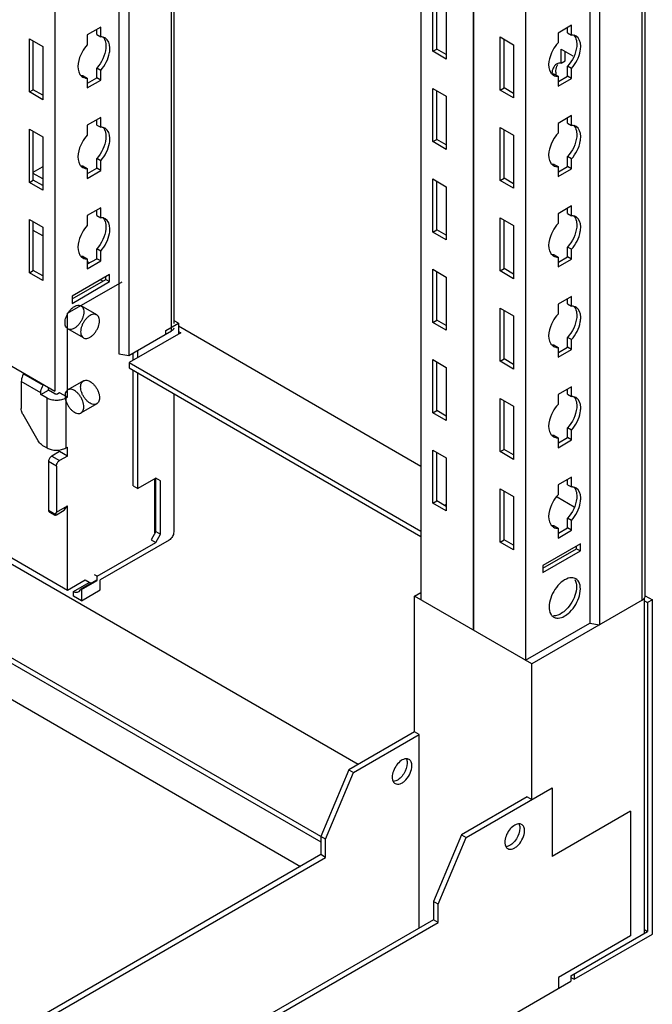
# Model space of a CAD drawing. Header units: millimetres. Extents: x 474 to 1324, y 193 to 2317.
# Tile 7 of 39: x 1181 to 1324, y 342 to 564. Entities that reach past the tile are written whole.
import ezdxf

# ---------------------------------------------------------------- set-up
doc = ezdxf.new("R2010")
doc.units = ezdxf.units.MM
doc.header["$LTSCALE"] = 163.201859
doc.layers.get('0').update_dxf_attribs({"linetype": 'CONTINUOUS'})
doc.layers.add('INTFCLR_18', color=7, linetype='CONTINUOUS')

msp = doc.modelspace()

# ---------------------------------------------------------------- linework, layer by layer
at = {"color": 7}
for p, q in [((1322.13, 433.8), (1322.13, 1941.88)), ((1321.47, 432.88), (1321.47, 1940.96)), ((1311.85, 1935.41), (1311.85, 427.33)), ((1283.28, 1934.22), (1283.28, 426.14)), ((1283.32, 1934.2), (1283.32, 426.12)), ((1309.62, 1934.12), (1309.62, 427.67)), ((1271.44, 1928), (1271.44, 432.98)), ((1295.13, 1927.38), (1295.13, 419.3)), ((1215.05, 493.7), (1215.05, 1895.44)), ((1215.71, 495.37), (1215.71, 1895.82)), ((1203.2, 1888.6), (1203.2, 488.5)), ((1205.43, 1889.89), (1205.43, 488.15)), ((1188.71, 1880.23), (1188.71, 480.13)), ((1274.16, 556.86), (1274.16, 568.86)), ((1275.05, 557.37), (1275.05, 568.35)), ((1277.2, 567.11), (1277.2, 555.11)), ((1305.49, 562.74), (1302.45, 560.99)), ((1305.49, 560.52), (1305.49, 562.74)), ((1199.07, 562.33), (1196.03, 560.58)), ((1196.03, 560.58), (1196.03, 558.35)), ((1198.18, 560.62), (1198.18, 561.82)), ((1198.18, 560.62), (1199.07, 560.11)), ((1199.07, 560.11), (1199.07, 562.33)), ((1302.45, 560.99), (1302.45, 558.76)), ((1304.6, 561.03), (1304.6, 562.23)), ((1304.6, 561.03), (1305.49, 560.52)), ((1182.94, 559.68), (1185.99, 557.92)), ((1182.94, 547.68), (1182.94, 559.68)), ((1183.83, 548.19), (1183.83, 559.17)), ((1289.36, 560.09), (1292.41, 558.33)), ((1289.36, 548.09), (1289.36, 560.09)), ((1290.25, 548.6), (1290.25, 559.58)), ((1292.41, 558.33), (1292.41, 546.33)), ((1185.99, 557.92), (1185.99, 545.92)), ((1274.16, 556.86), (1275.05, 557.37)), ((1277.2, 555.11), (1274.16, 556.86)), ((1277.2, 556.13), (1275.05, 557.37)), ((1303.15, 557.35), (1305.78, 555.83)), ((1303.15, 554.19), (1303.15, 557.35)), ((1304.04, 554.7), (1304.04, 556.84)), ((1303.15, 554.19), (1304.04, 554.7)), ((1199.07, 552.55), (1198.18, 553.06)), ((1198.18, 550.84), (1198.18, 553.06)), ((1199.07, 550.33), (1199.07, 552.55)), ((1301.56, 551.72), (1302.45, 551.21)), ((1305.49, 552.96), (1304.6, 553.47)), ((1304.6, 551.25), (1304.6, 553.47)), ((1305.49, 550.74), (1305.49, 552.96)), ((1195.14, 551.31), (1196.03, 550.8)), ((1196.03, 550.8), (1196.03, 548.57)), ((1196.03, 548.57), (1199.07, 550.33)), ((1196.11, 549.64), (1198.18, 550.84)), ((1199.07, 550.33), (1198.18, 550.84)), ((1302.45, 551.21), (1302.45, 548.98)), ((1302.45, 548.98), (1305.49, 550.74)), ((1302.53, 550.05), (1304.6, 551.25)), ((1305.49, 550.74), (1304.6, 551.25)), ((1182.94, 547.68), (1183.83, 548.19)), ((1185.99, 545.92), (1182.94, 547.68)), ((1185.99, 546.94), (1183.83, 548.19)), ((1274.16, 548.45), (1277.2, 546.7)), ((1274.16, 536.45), (1274.16, 548.45)), ((1275.05, 536.96), (1275.05, 547.94)), ((1289.36, 548.09), (1290.25, 548.6)), ((1292.41, 546.33), (1289.36, 548.09)), ((1292.41, 547.35), (1290.25, 548.6)), ((1277.2, 546.7), (1277.2, 534.69)), ((1199.07, 541.92), (1196.03, 540.16)), ((1198.18, 540.2), (1198.18, 541.41)), ((1199.07, 539.69), (1199.07, 541.92)), ((1305.49, 542.33), (1302.45, 540.57)), ((1302.45, 540.57), (1302.45, 538.35)), ((1304.6, 540.61), (1304.6, 541.82)), ((1304.6, 540.61), (1305.49, 540.1)), ((1305.49, 540.1), (1305.49, 542.33)), ((1182.94, 539.27), (1185.99, 537.51)), ((1182.94, 527.26), (1182.94, 539.27)), ((1183.83, 527.77), (1183.83, 538.76)), ((1196.03, 540.16), (1196.03, 537.94)), ((1198.18, 540.2), (1199.07, 539.69)), ((1289.36, 539.68), (1292.41, 537.92)), ((1289.36, 527.67), (1289.36, 539.68)), ((1290.25, 528.18), (1290.25, 539.16)), ((1185.99, 537.51), (1185.99, 525.51)), ((1274.16, 536.45), (1275.05, 536.96)), ((1277.2, 534.69), (1274.16, 536.45)), ((1277.2, 535.71), (1275.05, 536.96)), ((1292.41, 537.92), (1292.41, 525.92)), ((1199.07, 532.14), (1198.18, 532.65)), ((1198.18, 530.43), (1198.18, 532.65)), ((1199.07, 529.92), (1199.07, 532.14)), ((1305.49, 532.55), (1304.6, 533.06)), ((1304.6, 530.84), (1304.6, 533.06)), ((1305.49, 530.33), (1305.49, 532.55)), ((1183.83, 529.57), (1185.88, 530.75)), ((1195.14, 530.9), (1196.03, 530.39)), ((1196.03, 530.39), (1196.03, 528.16)), ((1196.03, 528.16), (1199.07, 529.92)), ((1196.11, 529.23), (1198.18, 530.43)), ((1199.07, 529.92), (1198.18, 530.43)), ((1301.56, 531.31), (1302.45, 530.8)), ((1302.45, 530.8), (1302.45, 528.57)), ((1302.45, 528.57), (1305.49, 530.33)), ((1302.53, 529.64), (1304.6, 530.84)), ((1305.49, 530.33), (1304.6, 530.84)), ((1182.94, 527.26), (1183.83, 527.77)), ((1185.99, 525.51), (1182.94, 527.26)), ((1185.99, 528.04), (1183.83, 529.28)), ((1185.99, 526.53), (1183.83, 527.77)), ((1274.16, 528.04), (1277.2, 526.28)), ((1274.16, 516.04), (1274.16, 528.04)), ((1275.05, 516.55), (1275.05, 527.53)), ((1289.36, 527.67), (1290.25, 528.18)), ((1292.41, 525.92), (1289.36, 527.67)), ((1292.41, 526.94), (1290.25, 528.18)), ((1277.2, 526.28), (1277.2, 514.28)), ((1199.07, 521.51), (1196.03, 519.75)), ((1198.18, 519.79), (1198.18, 521)), ((1199.07, 519.28), (1199.07, 521.51)), ((1305.49, 521.92), (1302.45, 520.16)), ((1304.6, 520.2), (1304.6, 521.41)), ((1305.49, 519.69), (1305.49, 521.92)), ((1182.94, 518.85), (1185.99, 517.1)), ((1182.94, 506.85), (1182.94, 518.85)), ((1183.83, 507.36), (1183.83, 518.34)), ((1196.03, 519.75), (1196.03, 517.53)), ((1198.18, 519.79), (1199.07, 519.28)), ((1289.36, 519.26), (1292.41, 517.51)), ((1289.36, 507.26), (1289.36, 519.26)), ((1290.25, 507.77), (1290.25, 518.75)), ((1302.45, 520.16), (1302.45, 517.94)), ((1304.6, 520.2), (1305.49, 519.69)), ((1185.99, 515.16), (1183.83, 516.4)), ((1185.99, 517.1), (1185.99, 505.09)), ((1274.16, 516.04), (1275.05, 516.55)), ((1277.2, 514.28), (1274.16, 516.04)), ((1277.2, 515.3), (1275.05, 516.55)), ((1292.41, 517.51), (1292.41, 505.5)), ((1199.07, 511.73), (1198.18, 512.24)), ((1198.18, 510.01), (1198.18, 512.24)), ((1199.07, 509.5), (1199.07, 511.73)), ((1305.49, 512.14), (1304.6, 512.65)), ((1304.6, 510.42), (1304.6, 512.65)), ((1305.49, 509.91), (1305.49, 512.14)), ((1195.14, 510.48), (1196.03, 509.97)), ((1196.03, 509.97), (1196.03, 507.75)), ((1196.03, 507.75), (1199.07, 509.5)), ((1196.54, 509.07), (1196.03, 509.36)), ((1196.11, 508.82), (1198.18, 510.01)), ((1199.07, 509.5), (1198.18, 510.01)), ((1301.56, 510.89), (1302.45, 510.38)), ((1302.45, 510.38), (1302.45, 508.16)), ((1302.45, 508.16), (1305.49, 509.91)), ((1302.53, 509.22), (1304.6, 510.42)), ((1305.49, 509.91), (1304.6, 510.42)), ((1182.94, 506.85), (1183.83, 507.36)), ((1185.99, 506.12), (1183.83, 507.36)), ((1274.16, 507.63), (1277.2, 505.87)), ((1274.16, 495.62), (1274.16, 507.63)), ((1275.05, 496.14), (1275.05, 507.12)), ((1289.36, 507.26), (1290.25, 507.77)), ((1292.41, 505.5), (1289.36, 507.26)), ((1292.41, 506.53), (1290.25, 507.77)), ((1065.32, 506.66), (1257.3, 395.83)), ((1185.99, 505.09), (1182.94, 506.85)), ((1201.08, 506.46), (1192.6, 501.56)), ((1192.6, 500.95), (1200.2, 505.34)), ((1199.55, 504.97), (1199.02, 505.27)), ((1200.2, 505.34), (1200.2, 505.95)), ((1200.2, 505.34), (1201.08, 504.83)), ((1201.08, 504.83), (1201.08, 506.46)), ((1277.2, 505.87), (1277.2, 493.87)), ((1191.54, 497.69), (1203.89, 504.82)), ((1192.6, 499.93), (1201.08, 504.83)), ((1192.6, 501.56), (1192.6, 499.93)), ((1305.49, 501.5), (1302.45, 499.75)), ((1304.6, 499.79), (1304.6, 500.99)), ((1305.49, 499.28), (1305.49, 501.5)), ((1289.36, 498.85), (1292.41, 497.09)), ((1289.36, 486.85), (1289.36, 498.85)), ((1290.25, 487.36), (1290.25, 498.34)), ((1302.45, 499.75), (1302.45, 497.52)), ((1304.6, 499.79), (1305.49, 499.28)), ((1191.54, 478.7), (1191.54, 497.69)), ((1216.64, 495.44), (1215.71, 495.98)), ((1274.16, 495.62), (1275.05, 496.14)), ((1277.2, 494.89), (1275.05, 496.14)), ((1292.41, 497.09), (1292.41, 485.09)), ((1165.02, 493.81), (1188.71, 480.13)), ((1213.81, 493.81), (1216.64, 495.44)), ((1213.81, 492.99), (1213.81, 493.81)), ((1216.64, 495.44), (1216.64, 492.99)), ((1216.64, 494.83), (1271.44, 463.19)), ((1277.2, 493.87), (1274.16, 495.62)), ((1205.43, 488.15), (1215.05, 493.7)), ((1217.17, 493.3), (1205.5, 486.56)), ((1216.64, 493.6), (1217.17, 493.3)), ((1305.49, 491.73), (1304.6, 492.24)), ((1304.6, 490.01), (1304.6, 492.24)), ((1305.49, 489.5), (1305.49, 491.73)), ((1207.45, 487.68), (1207.45, 489.32)), ((1301.56, 490.48), (1302.45, 489.97)), ((1302.45, 489.97), (1302.45, 487.75)), ((1302.45, 487.75), (1305.49, 489.5)), ((1302.53, 488.81), (1304.6, 490.01)), ((1305.49, 489.5), (1304.6, 490.01)), ((1203.2, 488.5), (1205.43, 488.15)), ((1206.39, 487.07), (1206.39, 488.7)), ((1274.16, 487.21), (1277.2, 485.46)), ((1274.16, 475.21), (1274.16, 487.21)), ((1289.36, 486.85), (1290.25, 487.36)), ((1292.41, 486.11), (1290.25, 487.36)), ((1249.87, 378.89), (1065.32, 485.43)), ((1205.5, 486.56), (1271.44, 448.49)), ((1205.5, 486.56), (1205.5, 485.34)), ((1205.5, 485.34), (1271.44, 447.27)), ((1206.39, 458.7), (1206.39, 484.83)), ((1275.05, 475.72), (1275.05, 486.7)), ((1277.2, 485.46), (1277.2, 473.46)), ((1292.41, 485.09), (1289.36, 486.85)), ((1065.32, 484.21), (1248.81, 378.27)), ((1181.62, 483.99), (1186.04, 481.44)), ((1207.45, 458.08), (1207.45, 484.21)), ((1185.53, 479.69), (1181.11, 482.24)), ((1181.11, 482.24), (1181.11, 476.21)), ((1187.29, 480.33), (1187.29, 480.71)), ((1305.49, 481.09), (1302.45, 479.34)), ((1304.6, 479.38), (1304.6, 480.58)), ((1305.49, 478.87), (1305.49, 481.09)), ((1185.53, 479.31), (1187.29, 480.33)), ((1185.53, 479.31), (1185.53, 479.69)), ((1186.94, 478.5), (1185.53, 479.31)), ((1186.94, 467.27), (1186.94, 478.5)), ((1188.71, 479.52), (1187.29, 480.33)), ((1189.77, 479.72), (1189.41, 479.52)), ((1191.54, 478.7), (1189.77, 479.72)), ((1191.54, 478.7), (1191.18, 478.5)), ((1191.18, 478.5), (1191.18, 467.27)), ((1215.58, 479.52), (1215.58, 448.29)), ((1289.36, 478.44), (1292.41, 476.68)), ((1289.36, 466.43), (1289.36, 478.44)), ((1302.45, 479.34), (1302.45, 477.11)), ((1304.6, 479.38), (1305.49, 478.87)), ((1065.32, 476.04), (1244.22, 372.76)), ((1290.25, 466.95), (1290.25, 477.93)), ((1292.41, 476.68), (1292.41, 464.68)), ((1184.93, 468.91), (1181.52, 474.82)), ((1274.16, 475.21), (1275.05, 475.72)), ((1277.2, 473.46), (1274.16, 475.21)), ((1277.2, 474.48), (1275.05, 475.72)), ((1305.49, 471.31), (1304.6, 471.82)), ((1304.6, 469.6), (1304.6, 471.82)), ((1301.56, 470.07), (1302.45, 469.56)), ((1302.45, 469.56), (1302.45, 467.33)), ((1302.53, 468.4), (1304.6, 469.6)), ((1305.49, 469.09), (1304.6, 469.6)), ((1305.49, 469.09), (1305.49, 471.31)), ((1185.93, 467.85), (1186.94, 467.27)), ((1191.18, 467.27), (1191.54, 467.47)), ((1191.54, 465.43), (1191.54, 467.47)), ((1302.45, 467.33), (1305.49, 469.09)), ((1189.77, 466.45), (1188, 465.43)), ((1188, 465.43), (1189.77, 464.41)), ((1191.54, 465.43), (1189.77, 466.45)), ((1191.54, 465.43), (1189.77, 464.41)), ((1274.16, 466.8), (1277.2, 465.05)), ((1274.16, 454.8), (1274.16, 466.8)), ((1275.05, 455.31), (1275.05, 466.29)), ((1277.2, 465.05), (1277.2, 453.04)), ((1289.36, 466.43), (1290.25, 466.95)), ((1292.41, 464.68), (1289.36, 466.43)), ((1292.41, 465.7), (1290.25, 466.95)), ((1189.06, 463.19), (1187.29, 464.21)), ((1187.29, 464.21), (1187.29, 453.19)), ((1189.06, 463.19), (1189.06, 452.76)), ((1211.51, 460.43), (1207.45, 458.08)), ((1212.57, 459.82), (1211.51, 460.43)), ((1211.51, 448.39), (1211.51, 460.43)), ((1305.49, 460.68), (1302.45, 458.92)), ((1305.49, 458.45), (1305.49, 460.68)), ((1206.39, 458.7), (1207.45, 458.08)), ((1211.34, 448.08), (1211.34, 460.33)), ((1212.57, 447.78), (1212.57, 459.82)), ((1302.45, 458.92), (1302.45, 456.7)), ((1304.6, 458.96), (1304.6, 460.17)), ((1304.6, 458.96), (1305.49, 458.45)), ((1289.36, 458.02), (1292.41, 456.27)), ((1289.36, 446.02), (1289.36, 458.02)), ((1290.25, 446.53), (1290.25, 457.51)), ((1292.41, 456.27), (1292.41, 444.27)), ((1302.22, 456.24), (1306.1, 454)), ((1189.06, 452.76), (1191.54, 454.19)), ((1190.83, 453.19), (1191.54, 454.19)), ((1191.54, 435.08), (1191.54, 454.19)), ((1274.16, 454.8), (1275.05, 455.31)), ((1277.2, 453.04), (1274.16, 454.8)), ((1277.2, 454.06), (1275.05, 455.31)), ((1277.2, 454.47), (1276.85, 454.27)), ((1187.29, 453.19), (1188.76, 452.34)), ((1187.5, 452.73), (1188.68, 452.05)), ((1189.06, 452.76), (1188.76, 452.34)), ((1189.06, 452.17), (1190.83, 453.19)), ((1211.34, 451.8), (1211.51, 451.9)), ((1211.51, 449.41), (1211.34, 449.51)), ((1301.56, 449.66), (1302.45, 449.15)), ((1305.49, 450.9), (1304.6, 451.41)), ((1304.6, 449.19), (1304.6, 451.41)), ((1305.49, 448.68), (1305.49, 450.9)), ((1191.54, 435.08), (1167.14, 449.16)), ((1211.51, 448.39), (1210.45, 446.55)), ((1211.51, 448.39), (1212.57, 447.78)), ((1211.51, 445.94), (1212.57, 447.78)), ((1302.45, 449.15), (1302.45, 446.92)), ((1302.45, 446.92), (1305.49, 448.68)), ((1302.53, 447.99), (1304.6, 449.19)), ((1305.49, 448.68), (1304.6, 449.19)), ((1198.25, 438.28), (1211.51, 445.94)), ((1214.52, 446.45), (1198.96, 437.47)), ((1210.45, 446.55), (1211.51, 445.94)), ((1289.36, 446.02), (1290.25, 446.53)), ((1292.41, 444.27), (1289.36, 446.02)), ((1292.41, 445.29), (1290.25, 446.53)), ((1307.5, 445.63), (1299.02, 440.74)), ((1306.62, 444.51), (1306.62, 445.12)), ((1307.5, 444), (1307.5, 445.63)), ((1299.02, 440.12), (1306.62, 444.51)), ((1299.02, 439.1), (1307.5, 444)), ((1306.62, 444.51), (1307.5, 444)), ((1299.02, 440.74), (1299.02, 439.1)), ((1198.25, 438.28), (1197.67, 438.62)), ((1198.25, 437.3), (1198.25, 438.28)), ((1195.55, 437.4), (1191.54, 435.08)), ((1192.95, 434.81), (1196.49, 436.86)), ((1198.11, 437.39), (1194.57, 435.35)), ((1194.72, 435.26), (1198.25, 437.3)), ((1196.49, 436.86), (1195.55, 437.4)), ((1198.11, 437.39), (1198.25, 437.3)), ((1198.96, 435.22), (1198.96, 437.47)), ((1192.95, 433.79), (1192.95, 434.81)), ((1194.72, 432.77), (1192.95, 433.79)), ((1194.57, 435.35), (1194.72, 435.26)), ((1194.72, 435.26), (1194.72, 432.77)), ((1194.72, 432.77), (1198.96, 435.22)), ((1270.03, 433.79), (1271.44, 434.61)), ((1296.54, 418.49), (1270.03, 433.79)), ((1270.03, 403.18), (1270.03, 433.79)), ((1322.18, 433.89), (1323.77, 432.98)), ((1322, 433.18), (1296.54, 418.49)), ((1321.78, 433.31), (1322, 433.18)), ((1322, 357.66), (1322, 433.18)), ((1322, 432.77), (1322.7, 432.37)), ((1323.77, 432.98), (1322.7, 432.37)), ((1322.7, 432.37), (1322.7, 358.06)), ((1323.77, 357.45), (1323.77, 432.98)), ((1295.13, 419.3), (1309.62, 427.67)), ((1309.62, 427.67), (1311.85, 427.33)), ((1296.54, 387.87), (1296.54, 418.49)), ((1270.03, 403.18), (1255.18, 394.6)), ((1256.24, 393.99), (1271.09, 402.56)), ((1271.09, 402.56), (1270.03, 403.18)), ((1271.09, 358.88), (1271.09, 402.56)), ((1255.18, 394.6), (1248.81, 379.5)), ((1249.87, 378.89), (1256.24, 393.99)), ((1255.18, 394.6), (1256.24, 393.99)), ((1281.69, 379.29), (1301.14, 390.52)), ((1301.14, 390.52), (1301.14, 375.01)), ((1295.48, 388.48), (1280.63, 379.91)), ((1295.48, 388.48), (1296.54, 387.87)), ((1318.82, 385.21), (1301.14, 375.01)), ((1318.82, 385.21), (1318.82, 357.04)), ((1248.81, 379.5), (1248.81, 375.42)), ((1249.87, 374.8), (1249.87, 378.89)), ((1280.63, 379.91), (1274.27, 364.8)), ((1275.33, 364.19), (1281.69, 379.29)), ((1280.63, 379.91), (1281.69, 379.29)), ((1248.81, 375.42), (1066.73, 270.29)), ((1066.73, 269.07), (1249.87, 374.8)), ((1249.87, 374.8), (1248.81, 375.42)), ((1275.33, 364.19), (1274.27, 364.8)), ((1274.27, 364.8), (1274.27, 360.72)), ((1275.33, 360.11), (1275.33, 364.19)), ((1274.27, 360.72), (1087.95, 253.15)), ((1275.33, 360.11), (1274.27, 360.72)), ((1087.95, 251.92), (1275.33, 360.11)), ((1305.38, 348.06), (1322.7, 358.06)), ((1322, 358.47), (1322.7, 358.06)), ((1318.82, 357.04), (1302.55, 347.65)), ((1306.09, 347.25), (1323.77, 357.45)), ((1302.55, 347.65), (1302.55, 345.2)), ((1305.38, 348.06), (1305.38, 346.84)), ((1305.38, 347.65), (1306.09, 347.25)), ((1306.09, 348.47), (1306.09, 347.25)), ((1057.89, 203.95), (1305.38, 346.84))]:
    msp.add_line(p, q, dxfattribs=at)
for centre, radius, start, end in [((1304.38, 552.59), 2.36, 149.7194, 156.8236), ((1305.02, 551.66), 3.96, 170.3962, 176.1065), ((1302.27, 552.93), 1.71, 226.6668, 240.1461), ((1306.97, 552.13), 5.02, 180.0422, 183.7092), ((1307.54, 552.16), 5.59, 183.6871, 186.1493), ((1195.85, 552.52), 1.71, 226.6668, 240.1461), ((1195.85, 532.11), 1.71, 226.6668, 240.1461), ((1302.27, 532.52), 1.71, 226.6668, 240.1461), ((1195.85, 511.7), 1.71, 226.6668, 240.1461), ((1302.27, 512.11), 1.71, 226.6668, 240.1461), ((1302.27, 491.69), 1.71, 226.6668, 240.1461), ((1302.27, 471.28), 1.71, 226.6668, 240.1461), ((1302.27, 450.87), 1.71, 226.6668, 240.1461), ((1305.63, 436.26), 1.68, 60.0136, 73.1942)]:
    msp.add_arc(centre, radius, start, end, dxfattribs=at)
for centre, major_axis, ratio, start_param, end_param in [((1189.47, 452.75), (0.803, 0.688), 0.218391, 2.432926, 4.003723), ((1209.21, 449.38), (2.93, 3.2), 0.201909, 0.476601, 0.568129)]:
    msp.add_ellipse(centre, major_axis=major_axis, ratio=ratio, start_param=start_param, end_param=end_param, dxfattribs=at)
for points, knots in [([(1305.9, 560.49), (1305.83, 560.5), (1305.69, 560.52), (1305.56, 560.52), (1305.49, 560.52)], [0, 0, 0, 0, 0.493256, 1, 1, 1, 1]), ([(1196.03, 558.35), (1195.57, 557.84), (1194.26, 555.96), (1193.47, 553.07), (1194.37, 551.65)], [0, 0, 0, 0, 0.288497, 1, 1, 1, 1]), ([(1200.18, 558.92), (1200.28, 558.48), (1200.32, 556.34), (1199.28, 554.29), (1198.18, 553.06)], [0, 0, 0, 0, 0.217202, 1, 1, 1, 1]), ([(1199.48, 560.08), (1199.41, 560.09), (1199.27, 560.11), (1199.14, 560.11), (1199.07, 560.11)], [0, 0, 0, 0, 0.493256, 1, 1, 1, 1]), ([(1201.06, 556.55), (1201.13, 556.91), (1201.26, 558.06), (1200.81, 559.46), (1200.1, 559.87)], [0, 0, 0, 0, 0.308884, 1, 1, 1, 1]), ([(1302.45, 558.76), (1301.99, 558.25), (1300.68, 556.37), (1299.89, 553.48), (1300.79, 552.06)], [0, 0, 0, 0, 0.288497, 1, 1, 1, 1]), ([(1306.6, 559.33), (1306.7, 558.89), (1306.74, 556.75), (1305.7, 554.7), (1304.6, 553.47)], [0, 0, 0, 0, 0.217202, 1, 1, 1, 1]), ([(1307.48, 556.96), (1307.55, 557.32), (1307.68, 558.47), (1307.23, 559.87), (1306.52, 560.28)], [0, 0, 0, 0, 0.308884, 1, 1, 1, 1]), ([(1303.15, 554.19), (1303.07, 554.19), (1302.9, 554.19), (1302.73, 554.17), (1302.65, 554.15)], [0, 0, 0, 0, 0.508153, 1, 1, 1, 1]), ([(1194.37, 551.65), (1194.41, 551.58), (1194.51, 551.45), (1194.62, 551.33), (1194.67, 551.28)], [0, 0, 0, 0, 0.507362, 1, 1, 1, 1]), ([(1300.79, 552.06), (1300.83, 551.99), (1300.93, 551.86), (1301.04, 551.74), (1301.09, 551.69)], [0, 0, 0, 0, 0.507362, 1, 1, 1, 1]), ([(1301.56, 551.72), (1301.49, 551.72), (1301.35, 551.72), (1301.22, 551.73), (1301.15, 551.74)], [0, 0, 0, 0, 0.506746, 1, 1, 1, 1]), ([(1195.14, 551.31), (1195.07, 551.31), (1194.93, 551.31), (1194.8, 551.32), (1194.73, 551.33)], [0, 0, 0, 0, 0.506746, 1, 1, 1, 1]), ([(1195.54, 550.84), (1195.62, 550.82), (1195.78, 550.8), (1195.94, 550.8), (1196.03, 550.8)], [0, 0, 0, 0, 0.492174, 1, 1, 1, 1]), ([(1301.96, 551.25), (1302.04, 551.23), (1302.2, 551.21), (1302.36, 551.21), (1302.45, 551.21)], [0, 0, 0, 0, 0.492174, 1, 1, 1, 1]), ([(1200.18, 538.51), (1200.28, 538.06), (1200.32, 535.93), (1199.28, 533.88), (1198.18, 532.65)], [0, 0, 0, 0, 0.217202, 1, 1, 1, 1]), ([(1199.48, 539.67), (1199.41, 539.68), (1199.27, 539.7), (1199.14, 539.7), (1199.07, 539.69)], [0, 0, 0, 0, 0.493256, 1, 1, 1, 1]), ([(1201.06, 536.14), (1201.13, 536.5), (1201.26, 537.65), (1200.81, 539.05), (1200.1, 539.46)], [0, 0, 0, 0, 0.308884, 1, 1, 1, 1]), ([(1302.45, 538.35), (1301.99, 537.84), (1300.68, 535.96), (1299.89, 533.07), (1300.79, 531.65)], [0, 0, 0, 0, 0.288497, 1, 1, 1, 1]), ([(1306.6, 538.92), (1306.7, 538.47), (1306.74, 536.34), (1305.7, 534.29), (1304.6, 533.06)], [0, 0, 0, 0, 0.217202, 1, 1, 1, 1]), ([(1305.9, 540.08), (1305.83, 540.09), (1305.69, 540.11), (1305.56, 540.11), (1305.49, 540.1)], [0, 0, 0, 0, 0.493256, 1, 1, 1, 1]), ([(1307.48, 536.55), (1307.55, 536.91), (1307.68, 538.06), (1307.23, 539.46), (1306.52, 539.87)], [0, 0, 0, 0, 0.308884, 1, 1, 1, 1]), ([(1196.03, 537.94), (1195.57, 537.43), (1194.26, 535.55), (1193.47, 532.66), (1194.37, 531.24)], [0, 0, 0, 0, 0.288497, 1, 1, 1, 1]), ([(1300.79, 531.65), (1300.83, 531.58), (1300.93, 531.45), (1301.04, 531.33), (1301.09, 531.27)], [0, 0, 0, 0, 0.507362, 1, 1, 1, 1]), ([(1194.37, 531.24), (1194.41, 531.17), (1194.51, 531.04), (1194.62, 530.92), (1194.67, 530.86)], [0, 0, 0, 0, 0.507362, 1, 1, 1, 1]), ([(1195.14, 530.9), (1195.07, 530.89), (1194.93, 530.89), (1194.8, 530.91), (1194.73, 530.92)], [0, 0, 0, 0, 0.506746, 1, 1, 1, 1]), ([(1195.54, 530.42), (1195.62, 530.41), (1195.78, 530.39), (1195.94, 530.38), (1196.03, 530.39)], [0, 0, 0, 0, 0.492174, 1, 1, 1, 1]), ([(1301.56, 531.31), (1301.49, 531.3), (1301.35, 531.3), (1301.22, 531.32), (1301.15, 531.33)], [0, 0, 0, 0, 0.506746, 1, 1, 1, 1]), ([(1301.96, 530.83), (1302.04, 530.82), (1302.2, 530.8), (1302.36, 530.79), (1302.45, 530.8)], [0, 0, 0, 0, 0.492174, 1, 1, 1, 1]), ([(1199.48, 519.26), (1199.41, 519.27), (1199.27, 519.28), (1199.14, 519.28), (1199.07, 519.28)], [0, 0, 0, 0, 0.493256, 1, 1, 1, 1]), ([(1201.06, 515.73), (1201.13, 516.09), (1201.26, 517.24), (1200.81, 518.64), (1200.1, 519.04)], [0, 0, 0, 0, 0.308884, 1, 1, 1, 1]), ([(1306.6, 518.51), (1306.7, 518.06), (1306.74, 515.93), (1305.7, 513.87), (1304.6, 512.65)], [0, 0, 0, 0, 0.217202, 1, 1, 1, 1]), ([(1305.9, 519.67), (1305.83, 519.68), (1305.69, 519.69), (1305.56, 519.69), (1305.49, 519.69)], [0, 0, 0, 0, 0.493256, 1, 1, 1, 1]), ([(1307.48, 516.14), (1307.55, 516.5), (1307.68, 517.65), (1307.23, 519.05), (1306.52, 519.45)], [0, 0, 0, 0, 0.308884, 1, 1, 1, 1]), ([(1196.03, 517.53), (1195.57, 517.02), (1194.26, 515.13), (1193.47, 512.25), (1194.37, 510.83)], [0, 0, 0, 0, 0.288497, 1, 1, 1, 1]), ([(1200.18, 518.1), (1200.28, 517.65), (1200.32, 515.52), (1199.28, 513.47), (1198.18, 512.24)], [0, 0, 0, 0, 0.217202, 1, 1, 1, 1]), ([(1302.45, 517.94), (1301.99, 517.43), (1300.68, 515.54), (1299.89, 512.66), (1300.79, 511.24)], [0, 0, 0, 0, 0.288497, 1, 1, 1, 1]), ([(1194.37, 510.83), (1194.41, 510.76), (1194.51, 510.62), (1194.62, 510.51), (1194.67, 510.45)], [0, 0, 0, 0, 0.507362, 1, 1, 1, 1]), ([(1195.14, 510.48), (1195.07, 510.48), (1194.93, 510.48), (1194.8, 510.5), (1194.73, 510.51)], [0, 0, 0, 0, 0.506746, 1, 1, 1, 1]), ([(1195.54, 510.01), (1195.62, 509.99), (1195.78, 509.97), (1195.94, 509.97), (1196.03, 509.97)], [0, 0, 0, 0, 0.492174, 1, 1, 1, 1]), ([(1300.79, 511.24), (1300.83, 511.17), (1300.93, 511.03), (1301.04, 510.92), (1301.09, 510.86)], [0, 0, 0, 0, 0.507362, 1, 1, 1, 1]), ([(1301.56, 510.89), (1301.49, 510.89), (1301.35, 510.89), (1301.22, 510.91), (1301.15, 510.92)], [0, 0, 0, 0, 0.506746, 1, 1, 1, 1]), ([(1301.96, 510.42), (1302.04, 510.4), (1302.2, 510.38), (1302.36, 510.38), (1302.45, 510.38)], [0, 0, 0, 0, 0.492174, 1, 1, 1, 1]), ([(1305.9, 499.26), (1305.83, 499.27), (1305.69, 499.28), (1305.56, 499.28), (1305.49, 499.28)], [0, 0, 0, 0, 0.493256, 1, 1, 1, 1]), ([(1307.48, 495.72), (1307.55, 496.08), (1307.68, 497.24), (1307.23, 498.63), (1306.52, 499.04)], [0, 0, 0, 0, 0.308884, 1, 1, 1, 1]), ([(1302.45, 497.52), (1301.99, 497.02), (1300.68, 495.13), (1299.89, 492.24), (1300.79, 490.82)], [0, 0, 0, 0, 0.288497, 1, 1, 1, 1]), ([(1306.6, 498.1), (1306.7, 497.65), (1306.74, 495.52), (1305.7, 493.46), (1304.6, 492.24)], [0, 0, 0, 0, 0.217202, 1, 1, 1, 1]), ([(1300.79, 490.82), (1300.83, 490.75), (1300.93, 490.62), (1301.04, 490.5), (1301.09, 490.45)], [0, 0, 0, 0, 0.507362, 1, 1, 1, 1]), ([(1301.56, 490.48), (1301.49, 490.48), (1301.35, 490.48), (1301.22, 490.49), (1301.15, 490.5)], [0, 0, 0, 0, 0.506746, 1, 1, 1, 1]), ([(1301.96, 490.01), (1302.04, 489.99), (1302.2, 489.97), (1302.36, 489.97), (1302.45, 489.97)], [0, 0, 0, 0, 0.492174, 1, 1, 1, 1]), ([(1181.62, 483.99), (1181.54, 483.85), (1181.27, 483.3), (1181.11, 482.69), (1181.11, 482.24)], [0, 0, 0, 0, 0.267143, 1, 1, 1, 1]), ([(1185.53, 479.69), (1185.53, 479.83), (1185.58, 480.44), (1185.81, 481.03), (1186.04, 481.44)], [0, 0, 0, 0, 0.229115, 1, 1, 1, 1]), ([(1191.18, 478.5), (1190.88, 478.32), (1190.18, 478.07), (1189.06, 477.95), (1187.94, 478.07), (1187.24, 478.32), (1186.94, 478.5)], [0, 0, 0, 0, 0.237228, 0.499999, 0.762771, 1, 1, 1, 1]), ([(1188.71, 479.52), (1188.81, 479.46), (1189.06, 479.41), (1189.31, 479.46), (1189.41, 479.52)], [0, 0, 0, 0, 0.500001, 1, 1, 1, 1]), ([(1305.9, 478.84), (1305.83, 478.85), (1305.69, 478.87), (1305.56, 478.87), (1305.49, 478.87)], [0, 0, 0, 0, 0.493256, 1, 1, 1, 1]), ([(1307.48, 475.31), (1307.55, 475.67), (1307.68, 476.82), (1307.23, 478.22), (1306.52, 478.63)], [0, 0, 0, 0, 0.308884, 1, 1, 1, 1]), ([(1181.52, 474.82), (1181.46, 474.93), (1181.24, 475.37), (1181.11, 475.86), (1181.11, 476.21)], [0, 0, 0, 0, 0.267143, 1, 1, 1, 1]), ([(1302.45, 477.11), (1301.99, 476.6), (1300.68, 474.72), (1299.89, 471.83), (1300.79, 470.41)], [0, 0, 0, 0, 0.288497, 1, 1, 1, 1]), ([(1306.6, 477.68), (1306.7, 477.24), (1306.74, 475.1), (1305.7, 473.05), (1304.6, 471.82)], [0, 0, 0, 0, 0.217202, 1, 1, 1, 1]), ([(1300.79, 470.41), (1300.83, 470.34), (1300.93, 470.21), (1301.04, 470.09), (1301.09, 470.04)], [0, 0, 0, 0, 0.507362, 1, 1, 1, 1]), ([(1301.56, 470.07), (1301.49, 470.07), (1301.35, 470.07), (1301.22, 470.08), (1301.15, 470.09)], [0, 0, 0, 0, 0.506746, 1, 1, 1, 1]), ([(1301.96, 469.6), (1302.04, 469.58), (1302.2, 469.56), (1302.36, 469.55), (1302.45, 469.56)], [0, 0, 0, 0, 0.492174, 1, 1, 1, 1]), ([(1185.93, 467.85), (1185.84, 467.91), (1185.44, 468.19), (1185.12, 468.58), (1184.93, 468.91)], [0, 0, 0, 0, 0.229115, 1, 1, 1, 1]), ([(1186.94, 467.27), (1187.24, 467.1), (1187.94, 466.84), (1189.06, 466.72), (1190.18, 466.84), (1190.88, 467.1), (1191.18, 467.27)], [0, 0, 0, 0, 0.237229, 0.500001, 0.762772, 1, 1, 1, 1]), ([(1188, 465.43), (1187.79, 465.31), (1187.46, 464.93), (1187.29, 464.45), (1187.29, 464.21)], [0, 0, 0, 0, 0.499998, 1, 1, 1, 1]), ([(1189.06, 463.19), (1189.06, 463.43), (1189.23, 463.91), (1189.56, 464.29), (1189.77, 464.41)], [0, 0, 0, 0, 0.500002, 1, 1, 1, 1]), ([(1305.9, 458.43), (1305.83, 458.44), (1305.69, 458.46), (1305.56, 458.46), (1305.49, 458.45)], [0, 0, 0, 0, 0.493256, 1, 1, 1, 1]), ([(1307.48, 454.9), (1307.55, 455.26), (1307.68, 456.41), (1307.23, 457.81), (1306.52, 458.22)], [0, 0, 0, 0, 0.308884, 1, 1, 1, 1]), ([(1302.45, 456.7), (1301.99, 456.19), (1300.68, 454.31), (1299.89, 451.42), (1300.79, 450)], [0, 0, 0, 0, 0.288497, 1, 1, 1, 1]), ([(1306.6, 457.27), (1306.7, 456.82), (1306.74, 454.69), (1305.7, 452.64), (1304.6, 451.41)], [0, 0, 0, 0, 0.217202, 1, 1, 1, 1]), ([(1187.29, 453.19), (1187.29, 453.09), (1187.32, 452.91), (1187.43, 452.77), (1187.5, 452.73)], [0, 0, 0, 0, 0.550835, 1, 1, 1, 1]), ([(1300.79, 450), (1300.83, 449.93), (1300.93, 449.8), (1301.04, 449.68), (1301.09, 449.62)], [0, 0, 0, 0, 0.507362, 1, 1, 1, 1]), ([(1301.56, 449.66), (1301.49, 449.65), (1301.35, 449.65), (1301.22, 449.67), (1301.15, 449.68)], [0, 0, 0, 0, 0.506746, 1, 1, 1, 1]), ([(1215.58, 448.29), (1215.58, 447.92), (1215.33, 447.21), (1214.83, 446.63), (1214.52, 446.45)], [0, 0, 0, 0, 0.500002, 1, 1, 1, 1]), ([(1301.96, 449.18), (1302.04, 449.17), (1302.2, 449.14), (1302.36, 449.14), (1302.45, 449.15)], [0, 0, 0, 0, 0.492174, 1, 1, 1, 1]), ([(1197.07, 436.73), (1197.02, 436.73), (1196.82, 436.75), (1196.63, 436.8), (1196.49, 436.86)], [0, 0, 0, 0, 0.235601, 1, 1, 1, 1]), ([(1192.95, 434.81), (1193.15, 434.74), (1193.55, 434.64), (1193.96, 434.74), (1194.12, 434.83)], [0, 0, 0, 0, 0.536407, 1, 1, 1, 1]), ([(1194.12, 434.83), (1194.17, 434.86), (1194.36, 434.99), (1194.5, 435.19), (1194.57, 435.35)], [0, 0, 0, 0, 0.241226, 1, 1, 1, 1]), ([(1321.95, 433.29), (1322.01, 433.37), (1322.09, 433.53), (1322.13, 433.71), (1322.13, 433.8)], [0, 0, 0, 0, 0.518081, 1, 1, 1, 1]), ([(1300.79, 429.76), (1300.82, 429.71), (1300.87, 429.62), (1300.93, 429.54), (1300.96, 429.5)], [0, 0, 0, 0, 0.505962, 1, 1, 1, 1]), ([(1303.88, 430.38), (1303.68, 430.22), (1302.97, 429.68), (1302.07, 429.31), (1301.43, 429.33)], [0, 0, 0, 0, 0.288047, 1, 1, 1, 1]), ([(1301.47, 429.06), (1301.68, 428.93), (1302.84, 428.59), (1304.03, 429.26), (1304.74, 429.85)], [0, 0, 0, 0, 0.209965, 1, 1, 1, 1]), ([(1268.07, 397.06), (1267.69, 397.03), (1266.86, 396.65), (1265.9, 395.64), (1265.19, 394.35), (1264.97, 393.37), (1264.97, 392.91)], [0, 0, 0, 0, 0.209027, 0.469271, 0.747282, 1, 1, 1, 1]), ([(1268.36, 396.09), (1268.36, 395.24), (1267.75, 393.62), (1266.52, 392.34), (1265.76, 392.05)], [0, 0, 0, 0, 0.512299, 1, 1, 1, 1]), ([(1268.15, 397.07), (1268.18, 397.01), (1268.32, 396.7), (1268.36, 396.35), (1268.36, 396.09)], [0, 0, 0, 0, 0.227931, 1, 1, 1, 1]), ([(1269.42, 395.48), (1269.42, 395.78), (1269.35, 396.34), (1268.98, 396.8), (1268.77, 396.92)], [0, 0, 0, 0, 0.550846, 1, 1, 1, 1]), ([(1265.62, 391.47), (1265.95, 391.28), (1266.67, 391.31), (1267.46, 391.76), (1268.32, 392.51), (1269.11, 393.75), (1269.42, 394.92), (1269.42, 395.48)], [0, 0, 0, 0, 0.183271, 0.301469, 0.436196, 0.728893, 1, 1, 1, 1]), ([(1264.97, 392.91), (1264.97, 392.82), (1264.99, 392.48), (1265.07, 392.15), (1265.18, 391.94)], [0, 0, 0, 0, 0.273775, 1, 1, 1, 1]), ([(1293.53, 382.37), (1293.14, 382.34), (1292.32, 381.95), (1291.35, 380.95), (1290.64, 379.66), (1290.43, 378.68), (1290.43, 378.21)], [0, 0, 0, 0, 0.209027, 0.469271, 0.747282, 1, 1, 1, 1]), ([(1291.08, 376.77), (1291.41, 376.58), (1292.13, 376.62), (1292.91, 377.06), (1293.77, 377.82), (1294.57, 379.06), (1294.88, 380.22), (1294.88, 380.78)], [0, 0, 0, 0, 0.183271, 0.301469, 0.436196, 0.728893, 1, 1, 1, 1]), ([(1293.82, 381.4), (1293.82, 380.55), (1293.21, 378.92), (1291.97, 377.64), (1291.21, 377.36)], [0, 0, 0, 0, 0.512299, 1, 1, 1, 1]), ([(1293.6, 382.38), (1293.64, 382.31), (1293.78, 382), (1293.82, 381.66), (1293.82, 381.4)], [0, 0, 0, 0, 0.227931, 1, 1, 1, 1]), ([(1294.88, 380.78), (1294.88, 381.08), (1294.81, 381.64), (1294.44, 382.1), (1294.23, 382.23)], [0, 0, 0, 0, 0.550846, 1, 1, 1, 1]), ([(1290.43, 378.21), (1290.43, 378.12), (1290.44, 377.79), (1290.52, 377.45), (1290.64, 377.24)], [0, 0, 0, 0, 0.273775, 1, 1, 1, 1])]:
    msp.add_open_spline(points, degree=3, knots=knots, dxfattribs=at)
for points in [[(1306.52, 560.28), (1306.33, 560.39), (1306.11, 560.46), (1305.9, 560.49)], [(1305.95, 560.55), (1306.29, 560.23), (1306.5, 559.78), (1306.6, 559.33)], [(1200.1, 559.87), (1199.91, 559.98), (1199.69, 560.05), (1199.48, 560.08)], [(1199.53, 560.14), (1199.87, 559.83), (1200.08, 559.37), (1200.18, 558.92)], [(1199.07, 552.55), (1200.06, 553.66), (1200.8, 555.08), (1201.06, 556.55)], [(1305.49, 552.96), (1306.48, 554.07), (1307.22, 555.49), (1307.48, 556.96)], [(1302.12, 553.95), (1301.77, 553.75), (1301.49, 553.39), (1301.32, 553.01)], [(1302.65, 554.15), (1302.47, 554.11), (1302.29, 554.04), (1302.12, 553.95)], [(1301.32, 553.01), (1301.23, 552.79), (1301.16, 552.55), (1301.12, 552.32)], [(1301.95, 552.13), (1301.95, 552.6), (1302.02, 553.09), (1302.21, 553.52)], [(1195, 551.04), (1195.16, 550.94), (1195.35, 550.87), (1195.54, 550.84)], [(1301.42, 551.45), (1301.58, 551.35), (1301.77, 551.28), (1301.96, 551.25)], [(1200.1, 539.46), (1199.91, 539.56), (1199.69, 539.64), (1199.48, 539.67)], [(1199.53, 539.73), (1199.87, 539.41), (1200.08, 538.96), (1200.18, 538.51)], [(1306.52, 539.87), (1306.33, 539.97), (1306.11, 540.05), (1305.9, 540.08)], [(1305.95, 540.14), (1306.29, 539.82), (1306.5, 539.37), (1306.6, 538.92)], [(1199.07, 532.14), (1200.06, 533.25), (1200.8, 534.67), (1201.06, 536.14)], [(1305.49, 532.55), (1306.48, 533.66), (1307.22, 535.08), (1307.48, 536.55)], [(1195, 530.62), (1195.16, 530.53), (1195.35, 530.46), (1195.54, 530.42)], [(1301.42, 531.03), (1301.58, 530.94), (1301.77, 530.87), (1301.96, 530.83)], [(1200.1, 519.04), (1199.91, 519.15), (1199.69, 519.22), (1199.48, 519.26)], [(1199.53, 519.31), (1199.87, 519), (1200.08, 518.55), (1200.18, 518.1)], [(1306.52, 519.45), (1306.33, 519.56), (1306.11, 519.63), (1305.9, 519.67)], [(1305.95, 519.72), (1306.29, 519.41), (1306.5, 518.96), (1306.6, 518.51)], [(1305.49, 512.14), (1306.48, 513.25), (1307.22, 514.67), (1307.48, 516.14)], [(1199.07, 511.73), (1200.06, 512.84), (1200.8, 514.26), (1201.06, 515.73)], [(1195, 510.21), (1195.16, 510.12), (1195.35, 510.05), (1195.54, 510.01)], [(1301.42, 510.62), (1301.58, 510.53), (1301.77, 510.46), (1301.96, 510.42)], [(1306.52, 499.04), (1306.33, 499.15), (1306.11, 499.22), (1305.9, 499.26)], [(1305.95, 499.31), (1306.29, 499), (1306.5, 498.54), (1306.6, 498.1)], [(1215.05, 493.7), (1215.33, 493.86), (1215.6, 494.12), (1215.68, 494.43)], [(1305.49, 491.73), (1306.48, 492.83), (1307.22, 494.26), (1307.48, 495.72)], [(1301.42, 490.21), (1301.58, 490.11), (1301.77, 490.05), (1301.96, 490.01)], [(1306.52, 478.63), (1306.33, 478.74), (1306.11, 478.81), (1305.9, 478.84)], [(1305.95, 478.9), (1306.29, 478.58), (1306.5, 478.13), (1306.6, 477.68)], [(1305.49, 471.31), (1306.48, 472.42), (1307.22, 473.84), (1307.48, 475.31)], [(1301.42, 469.8), (1301.58, 469.7), (1301.77, 469.63), (1301.96, 469.6)], [(1306.52, 458.22), (1306.33, 458.32), (1306.11, 458.4), (1305.9, 458.43)], [(1305.95, 458.49), (1306.29, 458.17), (1306.5, 457.72), (1306.6, 457.27)], [(1305.49, 450.9), (1306.48, 452.01), (1307.22, 453.43), (1307.48, 454.9)], [(1301.42, 449.38), (1301.58, 449.29), (1301.77, 449.22), (1301.96, 449.18)], [(1303.19, 436.93), (1302.1, 436.01), (1301.26, 434.72), (1300.8, 433.36)], [(1304.77, 437.83), (1304.19, 437.65), (1303.66, 437.31), (1303.19, 436.93)], [(1306.11, 437.87), (1305.68, 438), (1305.2, 437.96), (1304.77, 437.83)], [(1306.25, 437.53), (1306.52, 437.06), (1306.62, 436.48), (1306.62, 435.94)], [(1306.62, 435.94), (1306.62, 435.26), (1306.48, 434.58), (1306.26, 433.93)], [(1307.14, 437.02), (1306.98, 437.3), (1306.75, 437.55), (1306.47, 437.72)], [(1307.5, 435.43), (1307.5, 435.97), (1307.41, 436.54), (1307.14, 437.02)], [(1306.26, 433.93), (1305.8, 432.59), (1304.97, 431.3), (1303.88, 430.38)], [(1307.14, 433.41), (1307.36, 434.06), (1307.5, 434.74), (1307.5, 435.43)], [(1300.8, 433.36), (1300.57, 432.72), (1300.43, 432.03), (1300.43, 431.35)], [(1304.74, 429.85), (1305.84, 430.77), (1306.67, 432.06), (1307.14, 433.41)], [(1321.47, 432.88), (1321.65, 432.98), (1321.82, 433.12), (1321.95, 433.29)], [(1300.43, 431.35), (1300.43, 430.8), (1300.53, 430.23), (1300.79, 429.76)], [(1300.96, 429.5), (1301.1, 429.32), (1301.27, 429.17), (1301.47, 429.06)], [(1268.77, 396.92), (1268.56, 397.04), (1268.31, 397.09), (1268.07, 397.06)], [(1265.18, 391.94), (1265.28, 391.75), (1265.44, 391.57), (1265.62, 391.47)], [(1265.76, 392.05), (1265.6, 391.99), (1265.43, 391.95), (1265.26, 391.94)], [(1294.23, 382.23), (1294.02, 382.35), (1293.76, 382.39), (1293.53, 382.37)], [(1290.64, 377.24), (1290.74, 377.05), (1290.89, 376.88), (1291.08, 376.77)], [(1291.21, 377.36), (1291.05, 377.3), (1290.88, 377.25), (1290.71, 377.24)]]:
    msp.add_open_spline(points, degree=3, dxfattribs=at)
at = {"layer": 'INTFCLR_18', "color": 7}
for p, q in [((1198.16, 497.32), (1194.63, 499.36)), ((1195.16, 492.13), (1191.63, 494.17)), ((1195.16, 482.42), (1191.63, 480.38)), ((1198.16, 477.23), (1194.63, 475.18))]:
    msp.add_line(p, q, dxfattribs=at)
for points, knots in [([(1193.13, 494.32), (1192.97, 494.22), (1192.65, 494.08), (1192.16, 494), (1191.71, 494.09), (1191.35, 494.36), (1191.11, 494.76), (1191, 495.28), (1191, 495.87), (1191.13, 496.51), (1191.37, 497.16), (1191.71, 497.79), (1192.12, 498.37), (1192.59, 498.85), (1192.95, 499.11), (1193.13, 499.22)], [0, 0, 0, 0, 0.073396, 0.137352, 0.194435, 0.249951, 0.309962, 0.3785, 0.456727, 0.543567, 0.636505, 0.732196, 0.826959, 0.917226, 1, 1, 1, 1]), ([(1193.13, 499.22), (1193.29, 499.31), (1193.6, 499.45), (1194.1, 499.53), (1194.54, 499.44), (1194.9, 499.18), (1195.14, 498.77), (1195.26, 498.25), (1195.25, 497.66), (1195.12, 497.02), (1194.89, 496.37), (1194.55, 495.74), (1194.13, 495.16), (1193.66, 494.68), (1193.31, 494.42), (1193.13, 494.32)], [0, 0, 0, 0, 0.073396, 0.137352, 0.194435, 0.249951, 0.309962, 0.3785, 0.456727, 0.543567, 0.636505, 0.732196, 0.826959, 0.917226, 1, 1, 1, 1]), ([(1196.66, 497.17), (1196.48, 497.07), (1196.13, 496.81), (1195.66, 496.33), (1195.24, 495.75), (1194.9, 495.12), (1194.67, 494.47), (1194.54, 493.83), (1194.53, 493.24), (1194.65, 492.72), (1194.89, 492.31), (1195.25, 492.05), (1195.69, 491.96), (1196.19, 492.04), (1196.5, 492.18), (1196.66, 492.28)], [0, 0, 0, 0, 0.082774, 0.173041, 0.267804, 0.363495, 0.456433, 0.543273, 0.6215, 0.690038, 0.750049, 0.805565, 0.862648, 0.926604, 1, 1, 1, 1]), ([(1196.66, 492.28), (1196.84, 492.38), (1197.2, 492.64), (1197.67, 493.12), (1198.08, 493.7), (1198.42, 494.33), (1198.66, 494.98), (1198.79, 495.62), (1198.79, 496.21), (1198.68, 496.73), (1198.44, 497.14), (1198.08, 497.4), (1197.63, 497.49), (1197.14, 497.41), (1196.82, 497.27), (1196.66, 497.17)], [0, 0, 0, 0, 0.082774, 0.173041, 0.267804, 0.363495, 0.456433, 0.543273, 0.6215, 0.690038, 0.750049, 0.805565, 0.862648, 0.926604, 1, 1, 1, 1]), ([(1195.25, 476.56), (1195.25, 476.77), (1195.2, 477.2), (1195.02, 477.85), (1194.73, 478.5), (1194.35, 479.11), (1193.9, 479.64), (1193.41, 480.07), (1192.9, 480.37), (1192.4, 480.53), (1191.93, 480.53), (1191.52, 480.35), (1191.22, 480), (1191.04, 479.54), (1191.01, 479.19), (1191.01, 479.01)], [0, 0, 0, 0, 0.082774, 0.173042, 0.267805, 0.363496, 0.456433, 0.543272, 0.621498, 0.690036, 0.750046, 0.805562, 0.862646, 0.926603, 1, 1, 1, 1]), ([(1194.54, 481.05), (1194.54, 481.23), (1194.57, 481.58), (1194.75, 482.05), (1195.05, 482.39), (1195.46, 482.57), (1195.94, 482.57), (1196.44, 482.41), (1196.95, 482.11), (1197.44, 481.68), (1197.89, 481.15), (1198.26, 480.54), (1198.55, 479.89), (1198.74, 479.24), (1198.78, 478.81), (1198.78, 478.6)], [0, 0, 0, 0, 0.073397, 0.137354, 0.194438, 0.249954, 0.309964, 0.378502, 0.456728, 0.543567, 0.636504, 0.732195, 0.826958, 0.917226, 1, 1, 1, 1]), ([(1198.78, 478.6), (1198.78, 478.41), (1198.75, 478.07), (1198.57, 477.6), (1198.27, 477.26), (1197.86, 477.08), (1197.39, 477.08), (1196.89, 477.23), (1196.38, 477.54), (1195.89, 477.97), (1195.44, 478.5), (1195.06, 479.11), (1194.77, 479.75), (1194.59, 480.4), (1194.54, 480.84), (1194.54, 481.05)], [0, 0, 0, 0, 0.073397, 0.137354, 0.194438, 0.249954, 0.309964, 0.378502, 0.456728, 0.543567, 0.636504, 0.732195, 0.826958, 0.917226, 1, 1, 1, 1]), ([(1191.01, 479.01), (1191.01, 478.8), (1191.05, 478.36), (1191.24, 477.71), (1191.53, 477.07), (1191.9, 476.46), (1192.35, 475.93), (1192.84, 475.5), (1193.35, 475.19), (1193.85, 475.04), (1194.33, 475.04), (1194.74, 475.22), (1195.04, 475.56), (1195.22, 476.03), (1195.25, 476.37), (1195.25, 476.56)], [0, 0, 0, 0, 0.082774, 0.173042, 0.267805, 0.363496, 0.456433, 0.543272, 0.621498, 0.690036, 0.750046, 0.805562, 0.862646, 0.926603, 1, 1, 1, 1])]:
    msp.add_open_spline(points, degree=3, knots=knots, dxfattribs=at)

doc.saveas('drawing.dxf')
